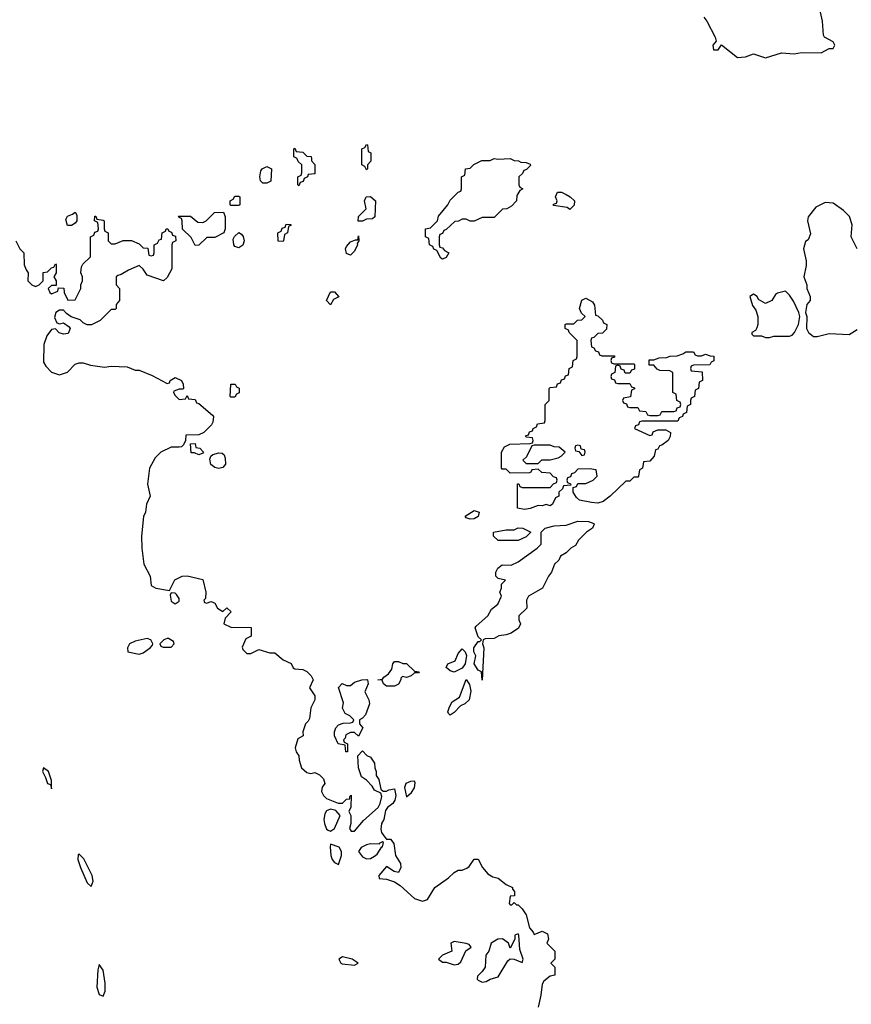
# Model space of a CAD drawing. Header units: inches. Extents: x 2701622 to 2964296, y 496201 to 720542.
# Tile 31 of 256: x 2712331 to 2716500, y 705764 to 710698. Entities that reach past the tile are written whole.
import ezdxf

# ---------------------------------------------------------------- set-up
doc = ezdxf.new("R2010")
doc.units = ezdxf.units.IN
doc.header["$MEASUREMENT"] = 0
doc.layers.add('C7710', color=7, linetype='Continuous')
doc.layers.add('C7711', color=7, linetype='Continuous')

msp = doc.modelspace()

# ---------------------------------------------------------------- linework, layer by layer
at = {"layer": 'C7710', "color": 4}
for points, elevation in [([(2713793.4, 710000), (2713794, 709990), (2713811.3, 709971.3), (2713810, 709926), (2713778, 709922), (2713774, 709910), (2713758, 709902), (2713752.7, 709887.3), (2713738, 709882), (2713730, 709866), (2713726, 709870), (2713726, 709910), (2713742, 709918), (2713746, 709930), (2713746, 709970), (2713727.3, 709987.3), (2713722.7, 710000)], 4), ([(2714092, 710000), (2714092, 709988), (2714074, 709970), (2714074, 709950), (2714070, 709946), (2714062, 709962), (2714046, 709970), (2714046, 710000)], 4), ([(2714794, 710000), (2714810, 709992), (2714831.1, 709991.1), (2714843.6, 709983.6), (2714870, 709982), (2714890, 709974), (2714892.7, 709967.3), (2714872.7, 709947.3), (2714858, 709942), (2714852.7, 709927.3), (2714834, 709910), (2714834, 709870), (2714838, 709858), (2714854, 709850), (2714838, 709842), (2714823.6, 709816.4), (2714822, 709790), (2714796.9, 709763.1), (2714774, 709750), (2714752, 709748), (2714710, 709706), (2714650, 709706), (2714610, 709688), (2714590, 709688), (2714570, 709698), (2714550, 709698), (2714531.6, 709688.4), (2714512.7, 709687.3), (2714470, 709646), (2714458, 709642), (2714450, 709626), (2714438, 709622), (2714434, 709610), (2714434, 709570), (2714438, 709558), (2714450, 709554), (2714461, 709541), (2714482, 709530), (2714470, 709506), (2714450, 709498), (2714442, 709502), (2714422, 709542), (2714407.3, 709547.3), (2714402, 709562), (2714386, 709570), (2714382, 709602), (2714366, 709610), (2714366, 709650), (2714390, 709654), (2714426, 709690), (2714430, 709714), (2714478, 709770), (2714490, 709794), (2714530, 709834), (2714542, 709838), (2714546, 709850), (2714546, 709910), (2714562, 709918), (2714566, 709950), (2714590, 709954), (2714608.4, 709971.6), (2714648.4, 709991.6), (2714690, 709992), (2714706, 710000)], 4), ([(2714720, 710000), (2714730, 709998), (2714760, 710000)], 4), ([(2716529, 709550), (2716499, 709610), (2716504, 709670), (2716492, 709712), (2716462, 709742), (2716410, 709778), (2716370, 709782), (2716322, 709758), (2716284.7, 709710), (2716281, 709690), (2716296, 709624), (2716284.7, 709595.3), (2716270, 709586), (2716261, 709550), (2716274.8, 709490), (2716274.4, 709465.6), (2716262.8, 709410), (2716278, 709370), (2716278, 709350), (2716294, 709310), (2716294, 709290), (2716278, 709270), (2716271.3, 709230), (2716278, 709210), (2716276, 709150), (2716286, 709130), (2716310, 709110.8), (2716330, 709110.7), (2716390, 709126), (2716490, 709121), (2716530, 709144.7)], 8), ([(2712311.3, 709590), (2712332, 709550), (2712351.3, 709530), (2712354, 709470), (2712363.6, 709443.6), (2712374, 709430), (2712372, 709390), (2712392, 709370), (2712410, 709361), (2712428, 709370), (2712448, 709390), (2712448.7, 709431.3), (2712470, 709434), (2712490, 709454), (2712502, 709458), (2712510, 709474), (2712514, 709470), (2712514, 709430), (2712502, 709410), (2712514, 709390), (2712514, 709366), (2712490, 709366), (2712474, 709350), (2712482, 709330), (2712490, 709324.7), (2712522, 709338), (2712526, 709354), (2712552.7, 709352.7), (2712554, 709330), (2712572.7, 709292.7), (2712610, 709294), (2712638, 709350), (2712638, 709370), (2712646, 709390), (2712646, 709410), (2712638, 709430), (2712640.4, 709459.6), (2712647.3, 709472.7), (2712686, 709510), (2712686, 709610), (2712702, 709618), (2712707.3, 709632.7), (2712722, 709638), (2712726, 709650), (2712722, 709682), (2712706, 709690), (2712707.3, 709712.7), (2712712.7, 709712.7), (2712718, 709698), (2712750, 709694), (2712754, 709690), (2712754, 709650), (2712758, 709638), (2712774, 709630), (2712774, 709590), (2712790, 709574), (2712810, 709574), (2712850, 709592), (2712891.3, 709591.3), (2712930, 709574), (2712950, 709554), (2712972.7, 709552.7), (2712978, 709518), (2712990, 709514), (2713002, 709518), (2713006, 709530), (2713006, 709570), (2713022, 709578), (2713030, 709594), (2713042, 709598), (2713046, 709630), (2713062, 709638), (2713066, 709650), (2713074, 709650), (2713078, 709638), (2713092.7, 709632.7), (2713098, 709618), (2713112.7, 709612.7), (2713114, 709590), (2713098, 709582), (2713094, 709570), (2713094, 709450), (2713070, 709406), (2713051.6, 709388.4), (2712970, 709418), (2712950, 709448), (2712930, 709466), (2712876.9, 709443.1), (2712839.6, 709420.4), (2712823.6, 709416.4), (2712814, 709410), (2712814, 709370), (2712832, 709350), (2712832, 709290), (2712814, 709270), (2712814, 709250), (2712810, 709246), (2712790, 709246), (2712734, 709190), (2712691.6, 709168.4), (2712670, 709168), (2712650, 709178), (2712633.6, 709193.6), (2712589, 709209), (2712565.2, 709225.2), (2712550, 709242), (2712530, 709242), (2712512, 709230), (2712506, 709206), (2712518, 709178), (2712530, 709174), (2712550, 709178), (2712578.8, 709158.8), (2712584.7, 709150), (2712574, 709126), (2712550, 709122), (2712529.1, 709129.1), (2712510, 709148), (2712490, 709146), (2712467.1, 709112.9), (2712451.3, 709070), (2712450, 708982), (2712461.6, 708961.6), (2712490, 708932), (2712530, 708918), (2712570, 708932), (2712609.1, 708970.9), (2712630, 708978), (2712650, 708978), (2712686.4, 708966.4), (2712756.9, 708956.9), (2712790, 708961), (2712870, 708958), (2712910, 708942), (2712930, 708942), (2712994.4, 708914.4), (2713070, 708874), (2713082, 708878), (2713086, 708890), (2713110, 708904.7), (2713142, 708890), (2713151.1, 708871.1), (2713152, 708850), (2713150, 708846), (2713130, 708846), (2713103.6, 708836.4), (2713102, 708830), (2713110, 708814), (2713130, 708794), (2713162, 708798), (2713170, 708814), (2713178, 708798), (2713210, 708794), (2713218, 708778), (2713230, 708774), (2713296.9, 708716.9), (2713302, 708710), (2713299.6, 708680.4), (2713292.7, 708667.3), (2713254, 708630), (2713230, 708618), (2713164.7, 708615.3), (2713162, 708590), (2713152.7, 708567.3), (2713142, 708558), (2713130, 708555.3), (2713090, 708555.3), (2713038, 708530), (2713010, 708502), (2712982, 708450), (2712971.3, 708370), (2712986, 708310), (2712966, 708270), (2712961, 708230), (2712951.6, 708208.4), (2712941, 708110), (2712942.8, 708050), (2712954, 707970), (2712986, 707910), (2712990, 707862), (2713014, 707850), (2713082, 707838), (2713109.3, 707890.7), (2713146, 707910), (2713170, 707910.8), (2713250, 707892), (2713264.7, 707830), (2713262, 707798), (2713254, 707790), (2713258, 707778), (2713270, 707774), (2713290, 707782), (2713299.6, 707779.6), (2713310, 707774), (2713322, 707750), (2713350, 707732), (2713370, 707751.3), (2713392, 707730), (2713361, 707699), (2713354, 707670), (2713390, 707654), (2713492, 707652), (2713491, 707609), (2713464.7, 707595.3), (2713446, 707554), (2713450, 707542), (2713470, 707522), (2713490, 707522), (2713530, 707542), (2713585.4, 707525.4), (2713610, 707524.7), (2713652, 707490), (2713692, 707472), (2713702, 707450), (2713710, 707444.7), (2713750, 707442), (2713770, 707432), (2713792, 707410), (2713802, 707390), (2713784.7, 707350), (2713811, 707310), (2713810.8, 707290), (2713790.7, 707250), (2713783.5, 707196.5), (2713777.3, 707182.7), (2713764.7, 707170), (2713751.3, 707130), (2713752, 707110), (2713726, 707094), (2713712, 707050), (2713718, 707030), (2713731.3, 707010), (2713731.6, 706988.4), (2713744.7, 706950), (2713770, 706926), (2713790, 706921), (2713810, 706926), (2713833.7, 706913.7), (2713853.7, 706893.7), (2713861, 706870), (2713848, 706852), (2713844.9, 706830), (2713854.8, 706810), (2713870, 706794.8), (2713927.3, 706772.7), (2713950, 706772), (2713970, 706792), (2713986, 706794), (2713986, 706806), (2713992.7, 706812.7), (2713991.6, 706751.6), (2713982, 706730), (2713992, 706710), (2713992, 706670), (2713984.7, 706644.7), (2713992.7, 706632.7), (2714010, 706632), (2714054, 706686), (2714128.7, 706750), (2714139, 706770), (2714146, 706806), (2714142, 706822), (2714110, 706838), (2714098, 706858), (2714070, 706888), (2714044, 706904), (2714028.9, 706948.9), (2714026, 707010), (2714050, 707034), (2714071.6, 707011.6), (2714090, 707002), (2714110, 706972), (2714110.8, 706950), (2714118.8, 706930), (2714118, 706910), (2714131, 706890), (2714142, 706842), (2714152.7, 706832.7), (2714170, 706832), (2714181.2, 706838.8), (2714210, 706844.7), (2714216.5, 706810), (2714212.4, 706787.6), (2714201.3, 706770), (2714174.9, 706750), (2714164.9, 706735.1), (2714157.3, 706690), (2714145.5, 706670), (2714141.8, 706641.8), (2714144.6, 706624.6), (2714161, 706601), (2714170, 706592), (2714190, 706591.3), (2714206, 706570), (2714214.8, 706510), (2714240.5, 706470), (2714242, 706450), (2714230, 706425.2), (2714209.2, 706429.2), (2714170, 706455.3), (2714132, 706410), (2714134, 706394), (2714170, 706391.3), (2714210, 706378.8), (2714238.9, 706358.9), (2714310, 706294.8), (2714350, 706281), (2714375.3, 706290), (2714413.2, 706350), (2714481.5, 706398.5), (2714510, 706424.7), (2714530, 706436), (2714550, 706436), (2714573.6, 706446.4), (2714585.2, 706454.8), (2714610, 706492), (2714630, 706492), (2714651, 706450), (2714678.8, 706418.8), (2714703.5, 706403.5), (2714730, 706396), (2714770, 706364.7), (2714802, 706350), (2714802, 706342), (2714811, 706330), (2714811.3, 706308.7), (2714790, 706306), (2714784.7, 706270), (2714790, 706262), (2714798, 706262), (2714810, 706274), (2714822, 706262), (2714830, 706262), (2714850, 706242), (2714870, 706212), (2714887.3, 706147.3), (2714906, 706126), (2714910, 706114), (2714950, 706131.3), (2714978, 706118), (2714982, 706090), (2714974, 706070), (2715014, 706030), (2715014, 705990), (2714994, 705970), (2715014, 705950), (2715014, 705910), (2714990, 705906), (2714959.6, 705880.4), (2714950, 705866), (2714944, 705810), (2714930.8, 705750)], 4)]:
    msp.add_lwpolyline(points, dxfattribs=dict(at, elevation=elevation))
for points, elevation in [([(2713550, 709878), (2713538, 709890), (2713535.3, 709910), (2713540.4, 709939.6), (2713546, 709950), (2713570, 709962), (2713594, 709950), (2713590, 709888), (2713570, 709878)], 4), ([(2713390, 709766), (2713386, 709770), (2713386, 709790), (2713402, 709798), (2713410, 709814), (2713430, 709814), (2713434, 709810), (2713434, 709770), (2713430, 709766)], 4), ([(2714050, 709688), (2714028.7, 709688.7), (2714028.9, 709711.1), (2714068, 709750), (2714059, 709790), (2714068.7, 709810), (2714090, 709811.3), (2714114.8, 709790), (2714111.3, 709710), (2714099.6, 709700.4), (2714070, 709698)], 4), ([(2715090, 709746), (2715076.4, 709756.4), (2715007.3, 709767.3), (2715007.3, 709772.7), (2715022, 709778), (2715026, 709790), (2715018, 709810), (2715027.3, 709832.7), (2715047.3, 709832.7), (2715070, 709822), (2715090.9, 709810.9), (2715112, 709790), (2715111.6, 709768.4)], 4), ([(2712570, 709666), (2712563.1, 709696.9), (2712570, 709714), (2712596.4, 709723.6), (2712610, 709734), (2712618, 709718), (2712618, 709690), (2712610, 709678), (2712590, 709666)], 4), ([(2713210, 709566), (2713190, 709606), (2713147.3, 709647.3), (2713146, 709690), (2713142, 709702), (2713130, 709706), (2713127.3, 709712.7), (2713187.3, 709712.7), (2713223.6, 709683.6), (2713250, 709682), (2713266, 709690), (2713308.4, 709731.6), (2713352.7, 709732.7), (2713362, 709710), (2713362, 709650), (2713354, 709630), (2713310, 709606), (2713270, 709606), (2713230, 709568)], 4), ([(2713650, 709586), (2713627.3, 709587.3), (2713626, 709630), (2713642, 709638), (2713647.3, 709652.7), (2713662, 709658), (2713667.3, 709672.7), (2713690, 709672), (2713692.7, 709667.3), (2713678, 709662), (2713674, 709630), (2713658, 709622), (2713654, 709590)], 4), ([(2713430, 709555.3), (2713410, 709562), (2713404, 709570), (2713402, 709598), (2713408.7, 709611.3), (2713430, 709632), (2713443.6, 709623.6), (2713451.1, 709611.1), (2713456, 709590), (2713450, 709568)], 4), ([(2713990, 709518), (2713970, 709526), (2713965.2, 709550), (2713970, 709562), (2713990, 709584.7), (2714014, 709594), (2714026, 709594), (2714030, 709614), (2714032, 709590), (2714023.6, 709576.4), (2714024.7, 709570), (2714010, 709538)], 4), ([(2713890, 709269.2), (2713868.7, 709290), (2713890, 709334), (2713910, 709334), (2713931.6, 709308.4), (2713904.7, 709295.3)], 4), ([(2715310, 708974), (2715410, 708974), (2715414, 708970), (2715412.7, 708947.3), (2715398, 708942), (2715390, 708926), (2715367.3, 708927.3), (2715362, 708942), (2715347.3, 708947.3), (2715342, 708962), (2715330, 708966), (2715318, 708962), (2715314, 708930), (2715298, 708922), (2715294, 708910), (2715298, 708898), (2715312.7, 708892.7), (2715318, 708878), (2715330, 708874), (2715390, 708874), (2715398, 708858), (2715412.7, 708852.7), (2715412.7, 708847.3), (2715398, 708842), (2715392.7, 708807.3), (2715358, 708802), (2715354, 708790), (2715358, 708778), (2715372.7, 708772.7), (2715378, 708758), (2715390, 708754), (2715430, 708754), (2715438, 708738), (2715470, 708734), (2715478, 708718), (2715490, 708714), (2715530, 708714), (2715542, 708718), (2715550, 708734), (2715610, 708734), (2715622, 708738), (2715627.3, 708752.7), (2715642, 708758), (2715646, 708770), (2715642, 708782), (2715626, 708790), (2715622, 708822), (2715606, 708830), (2715606, 708930), (2715590, 708938), (2715540.4, 708940.4), (2715527.3, 708947.3), (2715510, 708966), (2715487.3, 708967.3), (2715487.3, 708992.7), (2715510, 708994), (2715536.4, 709003.6), (2715574.6, 709005.4), (2715591.6, 709011.6), (2715627.3, 709012.7), (2715656.4, 709023.6), (2715670, 709034), (2715710, 709034), (2715718, 709018), (2715730, 709014), (2715750, 709014), (2715770, 709022), (2715792.7, 709012.7), (2715811.1, 709011.1), (2715811.6, 708988.4), (2715798, 708982), (2715791.6, 708968.4), (2715710, 708966), (2715698, 708962), (2715694, 708950), (2715698, 708938), (2715752.7, 708932.7), (2715754, 708890), (2715738, 708882), (2715734, 708850), (2715718, 708842), (2715714, 708810), (2715698, 708802), (2715694, 708790), (2715694, 708770), (2715678, 708762), (2715674, 708730), (2715658, 708722), (2715654, 708710), (2715638, 708702), (2715630, 708686), (2715450, 708686), (2715438, 708682), (2715432.7, 708667.3), (2715418, 708662), (2715414, 708650), (2715490, 708614), (2715502, 708618), (2715507.3, 708632.7), (2715530, 708642), (2715570, 708642), (2715594, 708630), (2715592, 708610), (2715582, 708590), (2715550, 708566), (2715538, 708562), (2715530, 708546), (2715518, 708542), (2715512, 708510), (2715490, 708486), (2715458, 708482), (2715454, 708450), (2715438, 708442), (2715434, 708410), (2715430, 708406), (2715410, 708406), (2715390, 708386), (2715370, 708386), (2715292, 708310), (2715256.1, 708283.9), (2715230, 708274.5), (2715198, 708278), (2715138, 708290), (2715123.1, 708303.1), (2715106, 708330), (2715106, 708354), (2715122, 708358), (2715130, 708374), (2715170, 708374), (2715206, 708390), (2715226, 708410), (2715222, 708442), (2715187.3, 708447.3), (2715130, 708446), (2715112.7, 708427.3), (2715098, 708422), (2715092.7, 708407.3), (2715078, 708402), (2715074, 708390), (2715078, 708378), (2715092.7, 708372.7), (2715094, 708366), (2715058, 708362), (2715052.7, 708347.3), (2715034, 708330), (2715034, 708310), (2715018, 708302), (2715002, 708270), (2714990, 708262), (2714970, 708268.7), (2714950, 708262), (2714930, 708264), (2714890, 708249.3), (2714862.7, 708242.7), (2714826, 708250), (2714827.3, 708372.7), (2714832.7, 708372.7), (2714838, 708358), (2714850, 708354), (2714990, 708354), (2715007.3, 708372.7), (2715022, 708378), (2715026, 708390), (2715022, 708402), (2715007.3, 708407.3), (2714990, 708426), (2714948.4, 708428.4), (2714930, 708446), (2714898, 708442), (2714894, 708430), (2714887.3, 708427.3), (2714790, 708426), (2714770, 708446), (2714750, 708446), (2714746, 708450), (2714746, 708530), (2714762, 708558), (2714788.4, 708571.6), (2714890, 708574), (2714902, 708578), (2714906, 708590), (2714902, 708602), (2714870, 708606), (2714867.3, 708612.7), (2714882, 708618), (2714887.3, 708632.7), (2714902, 708638), (2714906, 708650), (2714922, 708658), (2714927.3, 708672.7), (2714962, 708678), (2714966, 708690), (2714966, 708770), (2714986, 708790), (2714986, 708850), (2714990, 708854), (2715022, 708858), (2715027.3, 708872.7), (2715042, 708878), (2715047.3, 708892.7), (2715062, 708898), (2715067.3, 708912.7), (2715082, 708918), (2715086, 708950), (2715102, 708958), (2715106, 708990), (2715122, 708998), (2715126, 709010), (2715126, 709090), (2715086, 709130), (2715082, 709142), (2715066, 709150), (2715066, 709170), (2715070, 709174), (2715110, 709174), (2715127.3, 709192.7), (2715150, 709194), (2715166, 709210), (2715147.3, 709227.3), (2715138, 709250), (2715150, 709292), (2715170, 709302), (2715203.6, 709283.6), (2715212.7, 709267.3), (2715218, 709218), (2715230, 709214), (2715252.7, 709192.7), (2715258, 709178), (2715274, 709170), (2715272.7, 709147.3), (2715252.7, 709127.3), (2715230, 709126), (2715210, 709106), (2715198, 709102), (2715194, 709090), (2715198, 709058), (2715210, 709054), (2715218, 709038), (2715232.7, 709032.7), (2715238, 709018), (2715250, 709014), (2715312.7, 709012.7), (2715312.7, 709007.3), (2715298, 709002), (2715294, 708990), (2715298, 708978)], 4), ([(2716170, 709338), (2716130, 709328), (2716119.6, 709320.4), (2716102, 709290), (2716070, 709275.3), (2716035.3, 709295.3), (2716028, 709310), (2716010, 709322), (2715992, 709310), (2716005.4, 709265.4), (2716022, 709242), (2716032, 709210), (2716032, 709170), (2716026.8, 709153.2), (2716019.8, 709140.2), (2716002, 709130), (2716002, 709122), (2716010, 709114), (2716050, 709114), (2716070, 709104.7), (2716090, 709104.7), (2716111.6, 709111.6), (2716190, 709111.3), (2716203.1, 709116.9), (2716215.3, 709130), (2716235.3, 709170), (2716242, 709210), (2716238, 709230), (2716210, 709288), (2716190, 709318)], 8), ([(2713390, 708806), (2713386, 708810), (2713390, 708872), (2713411.6, 708871.6), (2713418, 708858), (2713431.6, 708851.6), (2713431.6, 708828.4), (2713418, 708822), (2713410, 708806)], 4), ([(2713230, 708518), (2713207.3, 708527.3), (2713190, 708528), (2713187.3, 708572.7), (2713210, 708574), (2713214, 708554), (2713234, 708550), (2713252, 708530), (2713250, 708526)], 4), ([(2714990, 708566), (2714910, 708566), (2714898, 708562), (2714872.7, 708507.3), (2714854, 708490), (2714870, 708474), (2714930, 708474), (2714948.4, 708491.6), (2714990, 708492), (2715030, 708502), (2715046, 708510), (2715066, 708530), (2715036.4, 708556.4), (2715010, 708558)], 4), ([(2715130, 708566), (2715118, 708562), (2715114, 708550), (2715118, 708538), (2715134, 708534), (2715150, 708514), (2715162, 708518), (2715166, 708530), (2715162, 708542), (2715146, 708546), (2715142, 708562)], 4), ([(2713330, 708449), (2713310, 708453.2), (2713289.2, 708469.2), (2713284, 708496), (2713288.7, 708511.3), (2713300.2, 708519.8), (2713330, 708527.3), (2713346.4, 708526.4), (2713356.8, 708516.8), (2713361.4, 708501.4), (2713362.8, 708470), (2713350, 708454)], 4), ([(2714590, 708195.3), (2714570, 708202), (2714564, 708210), (2714610, 708238), (2714634, 708230), (2714630, 708209), (2714610, 708197.2)], 4), ([(2714650, 707388), (2714646, 707430), (2714630, 707438), (2714609, 707470), (2714618, 707510), (2714608, 707530), (2714608, 707550), (2714630, 707582), (2714638, 707582), (2714646, 707590), (2714630, 707606), (2714615.3, 707650), (2714620.2, 707659.8), (2714678, 707710), (2714696.4, 707743.6), (2714728, 707770), (2714746, 707810), (2714738, 707830), (2714746, 707850), (2714746, 707870), (2714766, 707890), (2714730, 707898), (2714718, 707910), (2714718, 707930), (2714728, 707950), (2714750, 707966), (2714794.6, 707965.4), (2714830, 707982), (2714926, 708050), (2714946, 708070), (2714946, 708130), (2714966, 708150), (2715010, 708162), (2715070, 708164.7), (2715130, 708184.7), (2715183.6, 708183.6), (2715210, 708174), (2715212, 708170), (2715202, 708150), (2715172, 708130), (2715132, 708090), (2715116.9, 708063.1), (2715094, 708050), (2715070, 708026), (2715042, 708010), (2715034, 707990), (2715012, 707970), (2714998, 707930), (2714982, 707910), (2714952, 707850), (2714882, 707810), (2714872, 707790), (2714874, 707750), (2714834, 707710), (2714834, 707690), (2714842, 707670), (2714831.1, 707648.9), (2714795.3, 707624.7), (2714770, 707615.3), (2714734, 707610), (2714710, 707598), (2714664.7, 707595.3), (2714654, 707590), (2714652, 707570), (2714658, 707550)], 4), ([(2714730, 708088), (2714706, 708110), (2714706, 708130), (2714770, 708142), (2714810, 708142), (2714830, 708151), (2714854, 708150), (2714894, 708130), (2714870, 708106), (2714830, 708088)], 4), ([(2713090, 707826), (2713085.4, 707814.6), (2713090, 707784.7), (2713110, 707771), (2713130, 707784.7), (2713130, 707798), (2713117.5, 707817.5), (2713110, 707824)], 4), ([(2712970, 707597.2), (2712910, 707584), (2712882, 707570), (2712872, 707550), (2712874, 707530), (2712930, 707518), (2712950, 707524.7), (2712986, 707550), (2712996.4, 707563.6), (2712998, 707570), (2712988, 707590)], 4), ([(2713070, 707598), (2713054, 707590), (2713034, 707570), (2713038, 707558), (2713050, 707554), (2713090, 707554), (2713106, 707570), (2713102, 707582), (2713076.4, 707596.4)], 4), ([(2714510, 707429.3), (2714490, 707435.3), (2714468.4, 707451.6), (2714478, 707470), (2714514, 707486), (2714530, 707522), (2714550, 707544.7), (2714564.7, 707530), (2714571.3, 707511.3), (2714564.7, 707470), (2714550, 707448)], 4), ([(2714270, 707402), (2714250, 707406), (2714242, 707398), (2714242, 707390), (2714230, 707368.7), (2714210, 707359), (2714170, 707359), (2714155.3, 707370), (2714148, 707388), (2714126, 707390), (2714150, 707394), (2714156.4, 707403.6), (2714180.4, 707419.6), (2714196.4, 707443.6), (2714202, 707470), (2714210, 707482), (2714230, 707482), (2714252.7, 707472.7), (2714270, 707472), (2714310, 707434), (2714334, 707430), (2714330, 707426), (2714310, 707426), (2714294, 707410)], 4), ([(2714030, 707108), (2714010, 707126), (2713990, 707126), (2713966, 707114), (2713962, 707098), (2713954, 707090), (2713958, 707078), (2713974, 707070), (2713974, 707030), (2713970, 707028.7), (2713966, 707030), (2713962, 707062), (2713928, 707070), (2713908.7, 707108.7), (2713909, 707130), (2713915.3, 707150), (2713930, 707164.7), (2713952.7, 707172.7), (2713990, 707174), (2714002, 707178), (2714006, 707190), (2713986, 707210), (2713962, 707222), (2713948.7, 707248.7), (2713955.3, 707275.3), (2713928.9, 707351.1), (2713948.4, 707371.6), (2713970, 707362), (2713990, 707362), (2714010, 707378), (2714046, 707390), (2714071.1, 707391.1), (2714074, 707390), (2714078, 707370), (2714062, 707330), (2714082, 707290), (2714084.7, 707270), (2714065.4, 707214.6), (2714050, 707198), (2714034, 707190), (2714034, 707170), (2714051.3, 707150)], 4), ([(2714490, 707213.2), (2714481.6, 707221.6), (2714478, 707230), (2714485.1, 707254.9), (2714500.1, 707279.9), (2714536.6, 707303.4), (2714570, 707391.3), (2714586.4, 707366.4), (2714593.4, 707333.4), (2714584, 707290), (2714562.8, 707270), (2714540.6, 707259.4), (2714510, 707226.3)], 4), ([(2712450, 706949), (2712444.6, 706930), (2712461.1, 706901.1), (2712470, 706871.3), (2712485.4, 706865.4), (2712490, 706844.7), (2712490, 706886), (2712475.4, 706930)], 4), ([(2714310, 706882), (2714290, 706881.3), (2714267.4, 706870), (2714260.2, 706850), (2714270, 706804), (2714295.2, 706824.8), (2714310.9, 706849.1), (2714314, 706874)], 8), ([(2713890, 706742), (2713870, 706734), (2713861.6, 706718.4), (2713856.3, 706690), (2713859.1, 706670), (2713870, 706642), (2713876.9, 706636.9), (2713890, 706631.3), (2713910, 706644.7), (2713938, 706710), (2713915.3, 706735.3)], 4), ([(2713890, 706566), (2713887.1, 706552.9), (2713890.8, 706510), (2713897.3, 706490), (2713910, 706474.8), (2713930, 706464.7), (2713943.7, 706510), (2713945.2, 706530), (2713932.5, 706552.5)], 4), ([(2714150, 706578), (2714134, 706570), (2714134, 706566), (2714090, 706567.6), (2714070, 706562.6), (2714043, 706550), (2714030.4, 706530), (2714050, 706503), (2714070, 706493.4), (2714090, 706494.8), (2714110, 706506.8), (2714122.7, 706517.3), (2714146, 706554), (2714150, 706554), (2714155.3, 706575.3)], 4), ([(2712630, 706517.2), (2712624.5, 706515.5), (2712622.6, 706490), (2712636.5, 706450), (2712670, 706373.4), (2712690, 706354.8), (2712698.8, 706381.2), (2712693.7, 706410), (2712652.5, 706492.5)], 4), ([(2714830, 706118), (2714814, 706110), (2714814, 706090), (2714790, 706046), (2714782, 706070), (2714751.7, 706091.7), (2714728.5, 706091.5), (2714694, 706070), (2714682.8, 706030), (2714668, 706010), (2714664.4, 705950), (2714650.5, 705929.5), (2714626, 705906), (2714624.7, 705890), (2714630, 705884.7), (2714650, 705876), (2714670, 705878), (2714689.3, 705890.7), (2714730, 705902), (2714777.6, 705982.4), (2714790, 705992), (2714810, 705991.3), (2714850, 705974), (2714855.3, 705990), (2714839, 706039), (2714834, 706110)], 4), ([(2714510, 706079), (2714492, 706070), (2714497.3, 706030), (2714451, 706010), (2714431, 705990), (2714450, 705974.8), (2714470, 705974.9), (2714510, 705961.7), (2714530, 705964.9), (2714542.8, 705977.2), (2714567.5, 706032.5), (2714595.3, 706050), (2714584, 706064), (2714569.3, 706069.3)], 4), ([(2713950, 706002.7), (2713931, 705990), (2713941, 705970), (2713947.4, 705967.4), (2714010, 705961), (2714028, 705970), (2713998, 705990)], 4), ([(2712730, 705964), (2712723.1, 705936.9), (2712718, 705850), (2712730, 705813.4), (2712750, 705804.9), (2712759.8, 705830), (2712760.3, 705870), (2712750, 705935.3)], 4)]:
    msp.add_lwpolyline(points, close=True, dxfattribs=dict(at, elevation=elevation))
at = {"layer": 'C7711', "color": 4}
for points, elevation in [([(2715761, 710710), (2715776, 710690), (2715818, 710610), (2715822, 710590), (2715806, 710570), (2715810, 710546), (2715833.6, 710546.4), (2715850, 710572), (2715930, 710507.7), (2715969.3, 710510.7), (2716010, 710526), (2716070, 710506.8), (2716150, 710530.8), (2716213.2, 710526.8), (2716250, 710534), (2716348.4, 710531.6), (2716390, 710554), (2716410, 710554), (2716418, 710570), (2716410, 710586), (2716366, 710610), (2716360.4, 710620.4), (2716355.3, 710690), (2716342, 710750)], 8), ([(2713722.7, 710000), (2713722, 710002), (2713706, 710010), (2713706, 710050), (2713710, 710054), (2713718, 710038), (2713750, 710034), (2713770, 710014), (2713792.7, 710012.7), (2713793.4, 710000)], 4), ([(2714046, 710000), (2714046, 710050), (2714062, 710058), (2714070, 710072), (2714074, 710070), (2714078, 710038), (2714092, 710030), (2714092, 710000)], 4), ([(2714706, 710000), (2714710, 710002), (2714720, 710000)], 4), ([(2714760, 710000), (2714790, 710002), (2714794, 710000)], 4)]:
    msp.add_lwpolyline(points, dxfattribs=dict(at, elevation=elevation))

doc.saveas('drawing.dxf')
